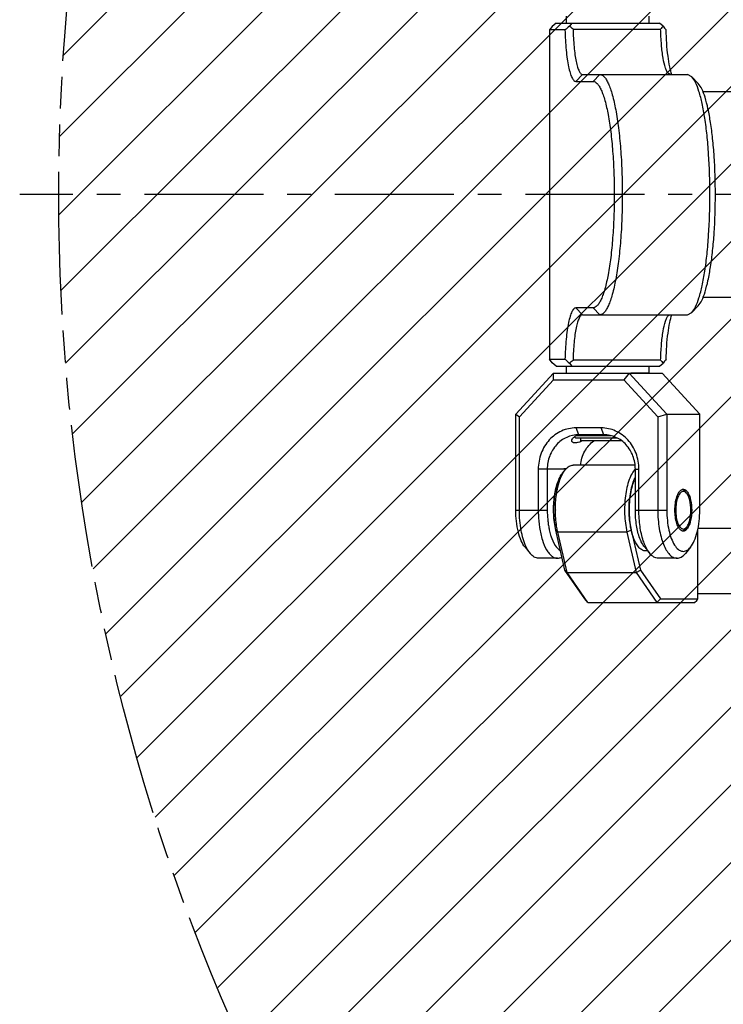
# Model space of a CAD drawing. Header units: millimetres. Extents: x 0 to 2550, y 0 to 1188.
# Tile 189 of 218: x 1303 to 1365, y 823 to 909. Entities that reach past the tile are written whole.
import ezdxf

# ---------------------------------------------------------------- set-up
doc = ezdxf.new("R2010")
doc.units = ezdxf.units.MM
doc.header["$LTSCALE"] = 46.255
doc.linetypes.add('CENTER', pattern=[0.6, 0.375, -0.075, 0.075, -0.075])
doc.linetypes.add('PHANTOM', pattern=[0.8, 0.45, -0.05, 0.1, -0.05, 0.1, -0.05])
doc.layers.get('0').update_dxf_attribs({"linetype": 'CONTINUOUS'})
for name, color, linetype in [('CSHCS-BR-M4-12_203_PBL244', 7, 'CONTINUOUS'), ('DEFAULT_1', 7, 'CENTER'), ('DEFAULT_3', 7, 'PHANTOM'), ('FWSRM-D10-V4-E2-T2_5_PBL274', 7, 'CONTINUOUS'), ('M2200202_PBL241', 7, 'CONTINUOUS'), ('M2200301_PBL310', 7, 'CONTINUOUS'), ('M2300101_PBL239', 7, 'CONTINUOUS'), ('M2300202_PBL250', 7, 'CONTINUOUS'), ('M2300301_PBL293', 7, 'CONTINUOUS'), ('M2300602_PBL275', 7, 'CONTINUOUS'), ('WFM_0608_06_2_PBL242', 7, 'CONTINUOUS'), ('WFM_0608_06_2_PBL243', 7, 'CONTINUOUS'), ('WFM_0608_06_2_PBL303', 7, 'CONTINUOUS'), ('WFM_0608_06_2_PBL304', 7, 'CONTINUOUS')]:
    doc.layers.add(name, color=color, linetype=linetype)

# ---------------------------------------------------------------- blocks, each defined once
blk = doc.blocks.new('DD')
at = {"color": 134, "linetype": 'Continuous'}
for p, q in [((728.11, 1486.13), (1031.06, 1789.08)), ((728.22, 1497.55), (1019.64, 1788.97)), ((728.42, 1475.13), (1042.06, 1788.76)), ((728.79, 1509.44), (1007.75, 1788.4)), ((729.11, 1464.5), (1052.69, 1788.08)), ((730.13, 1454.21), (1062.98, 1787.06)), ((731.47, 1444.24), (1072.95, 1785.72)), ((733.1, 1434.55), (1082.64, 1784.09)), ((735, 1425.13), (1092.06, 1782.19)), ((737.15, 1415.97), (1101.22, 1780.04)), ((739.54, 1407.04), (1110.14, 1777.65)), ((742.15, 1398.35), (1118.84, 1775.04)), ((744.98, 1389.87), (1127.32, 1772.21)), ((748.02, 1381.59), (1135.6, 1769.17)), ((751.26, 1373.51), (1143.68, 1765.93)), ((754.68, 1365.62), (1151.57, 1762.51)), ((758.29, 1357.92), (1159.27, 1758.89)), ((762.08, 1350.4), (1166.79, 1755.11)), ((766.05, 1343.05), (1174.14, 1751.14)), ((770.18, 1335.87), (1181.32, 1747.01)), ((774.48, 1328.85), (1188.34, 1742.71))]:
    blk.add_line(p, q, dxfattribs=at)
at = {"layer": 'CSHCS-BR-M4-12_203_PBL244', "color": 7}
for p in [(804.1, 1453.59), (810.1, 1453.19)]:
    blk.add_line(p, (804.1, 1453.19), dxfattribs=at)
at = {"layer": 'DEFAULT_1', "color": 1}
blk.add_line((924.45, 1489.09), (722.42, 1489.09), dxfattribs=at)
at = {"layer": 'DEFAULT_3', "color": 2}
blk.add_circle((1028.1, 1489.09), 300, dxfattribs=at)
at = {"layer": 'FWSRM-D10-V4-E2-T2_5_PBL274', "color": 7}
for p, q in [((808.58, 1453.94), (803.54, 1453.94)), ((803.24, 1453.79), (803.45, 1453.59)), ((809.45, 1453.59), (803.45, 1453.59))]:
    blk.add_line(p, q, dxfattribs=at)
at = {"layer": 'M2200202_PBL241', "color": 7}
for p, q in [((800.01, 1513.59), (799.61, 1513.09)), ((799.61, 1513.09), (799.61, 1465.09)), ((801.86, 1513.09), (799.61, 1513.09)), ((800.59, 1514.09), (800.01, 1513.59)), ((800.59, 1514.09), (815.62, 1514.09)), ((802.84, 1514.09), (802.5, 1513.64)), ((803.03, 1513.21), (815.8, 1513.21)), ((816.15, 1513.64), (815.62, 1514.09)), ((803.44, 1505.59), (805.96, 1505.59)), ((804.42, 1506.59), (819.71, 1506.59)), ((817.19, 1506.59), (816.93, 1506.73)), ((820.33, 1506.27), (819.71, 1506.59)), ((821.28, 1505.29), (820.33, 1506.27)), ((805.96, 1472.59), (803.44, 1472.59)), ((821.28, 1472.89), (820.33, 1471.91)), ((804.42, 1471.59), (819.71, 1471.59)), ((816.93, 1471.45), (817.19, 1471.59)), ((819.71, 1471.59), (820.33, 1471.91)), ((800.01, 1464.59), (799.61, 1465.09)), ((799.61, 1465.09), (801.86, 1465.09)), ((800.59, 1464.09), (800.01, 1464.59)), ((800.59, 1464.09), (815.62, 1464.09)), ((802.5, 1464.54), (802.84, 1464.09)), ((815.8, 1464.97), (803.03, 1464.97)), ((815.62, 1464.09), (816.15, 1464.54))]:
    blk.add_line(p, q, dxfattribs=at)
at = {"layer": 'M2200202_PBL241', "color": 2}
for p, q in [((804.42, 1506.59), (803.44, 1505.59)), ((806.94, 1506.59), (805.96, 1505.59)), ((804.42, 1471.59), (803.44, 1472.59)), ((806.94, 1471.59), (805.96, 1472.59))]:
    blk.add_line(p, q, dxfattribs=at)
at = {"layer": 'M2200202_PBL241', "color": 7}
for centre, radius, start, end in [((923.94, 1372.93), 185.87, 130.7958, 131.0552), ((786.34, 1493.28), 26, 50.0521, 51.5647), ((826.8, 1504.7), 13.91, 139.9726, 142.2678), ((903, 1583.66), 111.56, 218.8753, 219.24), ((923.94, 1605.25), 185.87, 228.9448, 229.2042), ((786.34, 1484.9), 26, 308.4353, 309.9479), ((826.8, 1473.48), 13.91, 217.7322, 220.0274), ((903, 1394.52), 111.56, 140.76, 141.1247)]:
    blk.add_arc(centre, radius, start, end, dxfattribs=at)
for points, knots in [([(801.86, 1513.09), (801.88, 1512.11), (801.96, 1510.7), (802.17, 1508.91), (802.36, 1507.8), (802.58, 1506.89), (802.8, 1506.27), (803, 1505.91), (803.16, 1505.7), (803.33, 1505.59), (803.44, 1505.59)], [0, 0, 0, 0, 0.373272, 0.53909, 0.684065, 0.803977, 0.895925, 0.931137, 0.959503, 1, 1, 1, 1]), ([(803.03, 1513.21), (803.05, 1512.34), (803.12, 1511.1), (803.3, 1509.52), (803.47, 1508.54), (803.66, 1507.73), (803.86, 1507.19), (804.03, 1506.88), (804.17, 1506.69), (804.33, 1506.59), (804.42, 1506.59)], [0, 0, 0, 0, 0.373271, 0.539089, 0.684064, 0.803976, 0.895924, 0.931136, 0.959503, 1, 1, 1, 1]), ([(816.93, 1506.73), (816.84, 1506.82), (816.68, 1507.08), (816.39, 1507.83), (816.11, 1509.14), (815.89, 1511.04), (815.82, 1512.45), (815.8, 1513.21)], [0, 0, 0, 0, 0.057223, 0.136935, 0.361646, 0.658338, 1, 1, 1, 1]), ([(817.44, 1506.55), (817.3, 1506.93), (817.08, 1507.83), (816.74, 1510.01), (816.63, 1511.81), (816.6, 1513.09)], [0, 0, 0, 0, 0.183067, 0.419527, 1, 1, 1, 1]), ([(805.96, 1505.59), (806.06, 1505.59), (806.29, 1505.52), (806.6, 1505.26), (806.89, 1504.85), (807.16, 1504.3), (807.43, 1503.6), (807.8, 1502.42), (808.19, 1500.62), (808.56, 1498.15), (808.83, 1495.33), (809, 1492.27), (809.06, 1489.09), (809, 1485.91), (808.83, 1482.85), (808.56, 1480.03), (808.19, 1477.56), (807.8, 1475.76), (807.43, 1474.58), (807.16, 1473.88), (806.89, 1473.33), (806.6, 1472.92), (806.29, 1472.66), (806.06, 1472.59), (805.96, 1472.59)], [0, 0, 0, 0, 0.009053, 0.020133, 0.034367, 0.052214, 0.073804, 0.099096, 0.160141, 0.233517, 0.316676, 0.406608, 0.5, 0.593392, 0.683324, 0.766483, 0.839859, 0.900904, 0.926196, 0.947786, 0.965633, 0.979867, 0.990947, 1, 1, 1, 1]), ([(806.94, 1506.59), (807.05, 1506.59), (807.3, 1506.52), (807.62, 1506.24), (807.92, 1505.81), (808.22, 1505.22), (808.5, 1504.48), (808.89, 1503.23), (809.3, 1501.32), (809.69, 1498.7), (809.99, 1495.71), (810.17, 1492.46), (810.23, 1489.09), (810.17, 1485.72), (809.99, 1482.47), (809.69, 1479.48), (809.3, 1476.86), (808.89, 1474.95), (808.5, 1473.7), (808.22, 1472.96), (807.92, 1472.37), (807.62, 1471.94), (807.3, 1471.66), (807.05, 1471.59), (806.94, 1471.59)], [0, 0, 0, 0, 0.009053, 0.020133, 0.034367, 0.052214, 0.073804, 0.099096, 0.160141, 0.233517, 0.316676, 0.406608, 0.5, 0.593392, 0.683324, 0.766483, 0.839859, 0.900904, 0.926196, 0.947786, 0.965633, 0.979867, 0.990947, 1, 1, 1, 1]), ([(820.33, 1471.91), (820.56, 1472.15), (820.97, 1472.85), (821.45, 1474.17), (821.89, 1475.92), (822.27, 1478.05), (822.58, 1480.51), (822.89, 1484.23), (823.04, 1489.09), (822.89, 1493.95), (822.58, 1497.67), (822.27, 1500.13), (821.89, 1502.26), (821.45, 1504.01), (820.97, 1505.33), (820.56, 1506.03), (820.33, 1506.27)], [0, 0, 0, 0, 0.028095, 0.068094, 0.119773, 0.182026, 0.253249, 0.331484, 0.5, 0.668516, 0.746751, 0.817974, 0.880227, 0.931906, 0.971905, 1, 1, 1, 1]), ([(821.28, 1472.89), (821.49, 1473.11), (821.88, 1473.78), (822.33, 1475.02), (822.74, 1476.67), (823.1, 1478.68), (823.4, 1481), (823.69, 1484.5), (823.83, 1489.09), (823.69, 1493.68), (823.4, 1497.18), (823.1, 1499.5), (822.74, 1501.51), (822.33, 1503.16), (821.88, 1504.4), (821.49, 1505.07), (821.28, 1505.29)], [0, 0, 0, 0, 0.028095, 0.068094, 0.119773, 0.182026, 0.253249, 0.331484, 0.5, 0.668516, 0.746751, 0.817974, 0.880227, 0.931906, 0.971905, 1, 1, 1, 1]), ([(803.44, 1472.59), (803.33, 1472.59), (803.16, 1472.48), (803, 1472.27), (802.8, 1471.91), (802.58, 1471.29), (802.36, 1470.38), (802.17, 1469.27), (801.96, 1467.48), (801.88, 1466.07), (801.86, 1465.09)], [0, 0, 0, 0, 0.040497, 0.068863, 0.104075, 0.196023, 0.315935, 0.46091, 0.626728, 1, 1, 1, 1]), ([(804.42, 1471.59), (804.33, 1471.59), (804.17, 1471.49), (804.03, 1471.3), (803.86, 1470.99), (803.66, 1470.45), (803.47, 1469.64), (803.3, 1468.66), (803.12, 1467.08), (803.05, 1465.84), (803.03, 1464.97)], [0, 0, 0, 0, 0.040497, 0.068864, 0.104076, 0.196024, 0.315936, 0.460911, 0.626729, 1, 1, 1, 1]), ([(815.8, 1464.97), (815.82, 1465.73), (815.89, 1467.14), (816.11, 1469.04), (816.39, 1470.35), (816.68, 1471.1), (816.84, 1471.36), (816.93, 1471.45)], [0, 0, 0, 0, 0.341662, 0.638354, 0.863065, 0.942777, 1, 1, 1, 1]), ([(816.6, 1465.09), (816.63, 1466.37), (816.74, 1468.17), (817.08, 1470.35), (817.3, 1471.25), (817.44, 1471.63)], [0, 0, 0, 0, 0.580473, 0.816933, 1, 1, 1, 1])]:
    blk.add_open_spline(points, degree=3, knots=knots, dxfattribs=at)
at = {"layer": 'M2200301_PBL310', "color": 7}
for p, q in [((919.88, 1504.09), (821.95, 1504.09)), ((919.88, 1474.09), (821.95, 1474.09))]:
    blk.add_line(p, q, dxfattribs=at)
at = {"layer": 'M2300101_PBL239', "color": 7}
for p, q in [((800.2, 1463.09), (794.7, 1457.09)), ((800.18, 1462.09), (800.2, 1463.09)), ((800.2, 1463.09), (816, 1463.09)), ((811.2, 1463.09), (810.42, 1462.09)), ((816.7, 1457.09), (811.2, 1463.09)), ((816, 1463.09), (821.5, 1457.09)), ((800.18, 1462.09), (795.22, 1456.68)), ((800.18, 1462.09), (810.42, 1462.09)), ((815.38, 1456.68), (810.42, 1462.09)), ((794.7, 1443.09), (794.7, 1457.09)), ((794.7, 1457.09), (795.22, 1456.68)), ((815.38, 1456.68), (816.7, 1457.09)), ((816.7, 1457.09), (816.7, 1443.09)), ((816.7, 1457.09), (821.5, 1457.09)), ((821.5, 1443.09), (821.5, 1457.09)), ((795.22, 1443.09), (795.22, 1456.68)), ((815.38, 1456.68), (815.38, 1443.09)), ((807.13, 1455.09), (803.47, 1455.09)), ((807.53, 1454.09), (803.87, 1454.09)), ((797.97, 1449.09), (797.97, 1443.09)), ((799.28, 1449.09), (799.28, 1443.09)), ((812.11, 1443.09), (812.11, 1449.09)), ((812.63, 1443.09), (812.63, 1449.09)), ((796.05, 1437.69), (796.8, 1436.79)), ((813.47, 1437.69), (814.21, 1436.79)), ((820.14, 1437.69), (819.4, 1436.79)), ((800.77, 1436.09), (798.02, 1436.09)), ((818.18, 1436.09), (815.43, 1436.09))]:
    blk.add_line(p, q, dxfattribs=at)
at = {"layer": 'M2300101_PBL239', "color": 2}
for p, q in [((803.87, 1454.09), (803.47, 1455.09)), ((807.53, 1454.09), (807.13, 1455.09)), ((801.68, 1449.09), (797.97, 1449.09)), ((812.11, 1449.09), (812.63, 1449.09)), ((794.7, 1443.09), (799.28, 1443.09)), ((812.11, 1443.09), (816.7, 1443.09))]:
    blk.add_line(p, q, dxfattribs=at)
at = {"layer": 'M2300101_PBL239', "color": 7}
for centre, radius, start, end in [((804.25, 1451.98), 2.11, 100.6817, 102.8933), ((814.13, 1443.09), 14.85, 180.0001, 180.2987), ((814, 1443.08), 14.72, 180.279, 185.073), ((812.9, 1442.99), 13.61, 185.0801, 187.5772), ((811.72, 1442.83), 12.42, 187.56, 190.7836), ((807.83, 1441.91), 8.42, 196.8449, 198.0806)]:
    blk.add_arc(centre, radius, start, end, dxfattribs=at)
for points, knots in [([(803.47, 1455.09), (802.75, 1455.09), (801.28, 1454.77), (799.45, 1453.41), (798.25, 1451.42), (797.97, 1449.87), (797.97, 1449.09)], [0, 0, 0, 0, 0.239879, 0.485783, 0.74001, 1, 1, 1, 1]), ([(803.87, 1454.09), (803.27, 1454.09), (802.04, 1453.82), (800.52, 1452.69), (799.52, 1451.03), (799.28, 1449.74), (799.28, 1449.09)], [0, 0, 0, 0, 0.239879, 0.485783, 0.74001, 1, 1, 1, 1]), ([(803.23, 1453.8), (803.27, 1453.83), (803.44, 1453.93), (803.63, 1454), (803.78, 1454.03)], [0, 0, 0, 0, 0.224673, 1, 1, 1, 1]), ([(803.86, 1454.05), (803.9, 1454.06), (804.05, 1454.08), (804.21, 1454.09), (804.32, 1454.09)], [0, 0, 0, 0, 0.236307, 1, 1, 1, 1]), ([(812.63, 1449.09), (812.63, 1449.87), (812.35, 1451.42), (811.15, 1453.41), (809.32, 1454.77), (807.85, 1455.09), (807.13, 1455.09)], [0, 0, 0, 0, 0.25999, 0.514217, 0.760121, 1, 1, 1, 1]), ([(812.11, 1449.09), (812.11, 1449.74), (811.88, 1451.03), (810.88, 1452.69), (809.36, 1453.82), (808.13, 1454.09), (807.53, 1454.09)], [0, 0, 0, 0, 0.25999, 0.514217, 0.760121, 1, 1, 1, 1]), ([(802.85, 1453.22), (802.85, 1453.27), (802.89, 1453.51), (803.08, 1453.69), (803.23, 1453.8)], [0, 0, 0, 0, 0.205773, 1, 1, 1, 1]), ([(803.29, 1452.89), (803.17, 1452.89), (803, 1452.92), (802.87, 1453.09), (802.85, 1453.18), (802.85, 1453.22)], [0, 0, 0, 0, 0.55846, 0.777563, 1, 1, 1, 1]), ([(804.43, 1453.19), (804.22, 1453.11), (803.85, 1452.98), (803.46, 1452.89), (803.29, 1452.89)], [0, 0, 0, 0, 0.574671, 1, 1, 1, 1]), ([(804.11, 1449.66), (804.19, 1450.36), (804.6, 1451.73), (805.54, 1452.81), (806.08, 1453.22)], [0, 0, 0, 0, 0.507769, 1, 1, 1, 1]), ([(817.88, 1443.09), (817.88, 1443.74), (817.98, 1444.66), (818.4, 1445.66), (818.7, 1446), (818.86, 1446.08)], [0, 0, 0, 0, 0.601846, 0.833243, 1, 1, 1, 1]), ([(819.1, 1446.14), (819.13, 1446.14), (819.24, 1446.13), (819.35, 1446.08), (819.43, 1446.03)], [0, 0, 0, 0, 0.237841, 1, 1, 1, 1]), ([(819.51, 1445.96), (819.53, 1445.95), (819.61, 1445.87), (819.68, 1445.78), (819.73, 1445.7)], [0, 0, 0, 0, 0.231131, 1, 1, 1, 1]), ([(819.73, 1445.7), (819.83, 1445.55), (820, 1445.19), (820.25, 1444.32), (820.32, 1443.59), (820.32, 1443.09)], [0, 0, 0, 0, 0.201186, 0.442567, 1, 1, 1, 1]), ([(796.05, 1437.69), (795.82, 1437.97), (795.42, 1438.69), (794.85, 1440.49), (794.7, 1442.02), (794.7, 1443.09)], [0, 0, 0, 0, 0.192445, 0.431857, 1, 1, 1, 1]), ([(796.21, 1437.74), (795.85, 1438.5), (795.37, 1440.28), (795.22, 1442.1), (795.22, 1443.09)], [0, 0, 0, 0, 0.458761, 1, 1, 1, 1]), ([(797.97, 1443.09), (797.97, 1442.88), (797.98, 1442.03), (798.06, 1441.19), (798.16, 1440.57)], [0, 0, 0, 0, 0.254229, 1, 1, 1, 1]), ([(812.77, 1438.97), (812.54, 1439.58), (812.22, 1440.95), (812.11, 1442.35), (812.11, 1443.09)], [0, 0, 0, 0, 0.469026, 1, 1, 1, 1]), ([(813.27, 1438.63), (813.05, 1439.31), (812.73, 1440.79), (812.63, 1442.3), (812.63, 1443.09)], [0, 0, 0, 0, 0.474241, 1, 1, 1, 1]), ([(815.38, 1443.09), (815.38, 1442.19), (815.48, 1440.88), (815.82, 1439.23), (816.16, 1438.18), (816.57, 1437.3), (817.05, 1436.64), (817.58, 1436.2), (817.99, 1436.09), (818.18, 1436.09)], [0, 0, 0, 0, 0.334284, 0.488187, 0.627069, 0.747528, 0.848021, 0.930022, 1, 1, 1, 1]), ([(816.7, 1443.09), (816.7, 1442.59), (816.75, 1441.61), (816.96, 1440.23), (817.3, 1439.02), (817.75, 1438.05), (818.29, 1437.37), (818.85, 1437.08), (819.28, 1437.09), (819.72, 1437.25), (819.99, 1437.5), (820.14, 1437.69)], [0, 0, 0, 0, 0.184858, 0.359937, 0.516402, 0.647613, 0.7509, 0.831387, 0.868691, 0.907737, 1, 1, 1, 1]), ([(818.86, 1440.1), (818.7, 1440.18), (818.4, 1440.52), (817.98, 1441.52), (817.88, 1442.44), (817.88, 1443.09)], [0, 0, 0, 0, 0.166757, 0.398154, 1, 1, 1, 1]), ([(820.32, 1443.09), (820.32, 1442.59), (820.25, 1441.86), (820, 1440.99), (819.83, 1440.63), (819.73, 1440.48)], [0, 0, 0, 0, 0.557433, 0.798814, 1, 1, 1, 1]), ([(820.14, 1437.69), (820.38, 1437.97), (820.77, 1438.69), (821.35, 1440.49), (821.5, 1442.02), (821.5, 1443.09)], [0, 0, 0, 0, 0.192445, 0.431857, 1, 1, 1, 1]), ([(798.16, 1440.57), (798.25, 1439.95), (798.49, 1438.83), (799, 1437.56), (799.51, 1436.8), (799.9, 1436.4), (800.32, 1436.15), (800.62, 1436.09), (800.77, 1436.09)], [0, 0, 0, 0, 0.338655, 0.62103, 0.737271, 0.836914, 0.922601, 1, 1, 1, 1]), ([(799.52, 1440.5), (799.54, 1440.41), (799.61, 1440.06), (799.69, 1439.72), (799.77, 1439.47)], [0, 0, 0, 0, 0.258955, 1, 1, 1, 1]), ([(819.43, 1440.15), (819.4, 1440.13), (819.3, 1440.07), (819.18, 1440.04), (819.1, 1440.04)], [0, 0, 0, 0, 0.269905, 1, 1, 1, 1]), ([(819.73, 1440.48), (819.71, 1440.45), (819.64, 1440.36), (819.57, 1440.27), (819.51, 1440.22)], [0, 0, 0, 0, 0.269756, 1, 1, 1, 1]), ([(799.82, 1439.29), (799.98, 1438.83), (800.3, 1438.05), (800.88, 1437.38), (801.19, 1437.22)], [0, 0, 0, 0, 0.580046, 1, 1, 1, 1]), ([(812.97, 1438.5), (812.95, 1438.54), (812.88, 1438.69), (812.82, 1438.85), (812.77, 1438.97)], [0, 0, 0, 0, 0.241907, 1, 1, 1, 1]), ([(813.47, 1437.69), (813.42, 1437.75), (813.23, 1438), (813.07, 1438.28), (812.97, 1438.5)], [0, 0, 0, 0, 0.22841, 1, 1, 1, 1]), ([(813.63, 1437.74), (813.59, 1437.81), (813.46, 1438.1), (813.35, 1438.4), (813.27, 1438.63)], [0, 0, 0, 0, 0.237873, 1, 1, 1, 1]), ([(796.8, 1436.79), (796.74, 1436.86), (796.52, 1437.15), (796.33, 1437.48), (796.21, 1437.74)], [0, 0, 0, 0, 0.228344, 1, 1, 1, 1]), ([(798.02, 1436.09), (797.8, 1436.09), (797.32, 1436.24), (796.96, 1436.59), (796.8, 1436.79)], [0, 0, 0, 0, 0.451066, 1, 1, 1, 1]), ([(814.21, 1436.79), (814.16, 1436.86), (813.93, 1437.15), (813.75, 1437.48), (813.63, 1437.74)], [0, 0, 0, 0, 0.228344, 1, 1, 1, 1]), ([(815.43, 1436.09), (815.21, 1436.09), (814.73, 1436.24), (814.38, 1436.59), (814.21, 1436.79)], [0, 0, 0, 0, 0.451066, 1, 1, 1, 1]), ([(818.18, 1436.09), (818.4, 1436.09), (818.88, 1436.24), (819.23, 1436.59), (819.4, 1436.79)], [0, 0, 0, 0, 0.451066, 1, 1, 1, 1]), ([(800.77, 1436.09), (800.82, 1436.09), (801.05, 1436.11), (801.27, 1436.19), (801.41, 1436.28)], [0, 0, 0, 0, 0.240892, 1, 1, 1, 1])]:
    blk.add_open_spline(points, degree=3, knots=knots, dxfattribs=at)
for points in [[(818.86, 1446.08), (818.89, 1446.1), (818.92, 1446.11), (818.95, 1446.12)], [(818.95, 1446.12), (819, 1446.13), (819.05, 1446.14), (819.1, 1446.14)], [(819.43, 1446.03), (819.45, 1446.01), (819.48, 1445.99), (819.51, 1445.96)], [(818.95, 1440.06), (818.92, 1440.07), (818.89, 1440.08), (818.86, 1440.1)], [(819.1, 1440.04), (819.05, 1440.04), (819, 1440.05), (818.95, 1440.06)], [(819.51, 1440.22), (819.48, 1440.19), (819.45, 1440.17), (819.43, 1440.15)]]:
    blk.add_open_spline(points, degree=3, dxfattribs=at)
at = {"layer": 'M2300202_PBL250', "color": 7}
for p, q in [((812.05, 1449.66), (803.06, 1449.66)), ((801.55, 1448.56), (801.92, 1449.01)), ((801.86, 1434.36), (800.52, 1440.16)), ((802.17, 1433.99), (800.81, 1439.91)), ((810.89, 1439.91), (812.25, 1433.99)), ((811.52, 1440.16), (812.86, 1434.36)), ((821.2, 1430.16), (821.2, 1440.22)), ((802.17, 1433.99), (801.86, 1434.36)), ((804.77, 1430.16), (801.86, 1434.36)), ((805.17, 1429.66), (802.17, 1433.99)), ((802.17, 1433.99), (812.25, 1433.99)), ((812.25, 1433.99), (812.86, 1434.36)), ((812.25, 1433.99), (815.25, 1429.66)), ((812.86, 1434.36), (815.77, 1430.16)), ((805.17, 1429.66), (804.77, 1430.16)), ((805.17, 1429.66), (815.25, 1429.66)), ((815.25, 1429.66), (815.77, 1430.16)), ((815.25, 1429.66), (820.74, 1429.66)), ((815.77, 1430.16), (821.2, 1430.16)), ((820.74, 1429.66), (821.07, 1429.91)), ((821.07, 1429.91), (821.2, 1430.16))]:
    blk.add_line(p, q, dxfattribs=at)
at = {"layer": 'M2300202_PBL250', "color": 2}
for p, q in [((800.52, 1440.16), (800.81, 1439.91)), ((810.89, 1439.91), (800.81, 1439.91)), ((811.52, 1440.16), (810.89, 1439.91))]:
    blk.add_line(p, q, dxfattribs=at)
at = {"layer": 'M2300202_PBL250', "color": 7}
for centre, radius, start, end in [((813.99, 1447.38), 2.57, 137.0269, 137.2924), ((818.07, 1444.93), 6.64, 157.7783, 158.9027), ((821.78, 1443.79), 10.53, 166.7818, 167.4265), ((825.77, 1443.17), 14.57, 174.1518, 180.042), ((824.9, 1443.25), 13.7, 173.786, 174.1216), ((816.64, 1443.16), 16.18, 179.9964, 180.2467), ((825.94, 1443.16), 14.74, 179.9837, 185.8032), ((824.89, 1443.07), 13.69, 185.8727, 186.2195), ((811.97, 1442.49), 11.46, 192.4355, 192.9974), ((821.79, 1442.53), 10.54, 192.553, 192.9979)]:
    blk.add_arc(centre, radius, start, end, dxfattribs=at)
for points, knots in [([(801.92, 1449.01), (802.08, 1449.2), (802.41, 1449.52), (802.86, 1449.66), (803.06, 1449.66)], [0, 0, 0, 0, 0.548932, 1, 1, 1, 1]), ([(800.52, 1440.16), (800.35, 1440.92), (800.15, 1442.51), (800.23, 1444.85), (800.6, 1446.67), (801.09, 1447.88), (801.39, 1448.36), (801.55, 1448.56)], [0, 0, 0, 0, 0.270493, 0.551784, 0.805034, 0.91107, 1, 1, 1, 1]), ([(800.75, 1446.17), (800.85, 1446.62), (801.07, 1447.44), (801.41, 1448.22), (801.61, 1448.56)], [0, 0, 0, 0, 0.541532, 1, 1, 1, 1]), ([(801.61, 1448.56), (801.63, 1448.6), (801.73, 1448.76), (801.84, 1448.9), (801.92, 1449.01)], [0, 0, 0, 0, 0.262981, 1, 1, 1, 1]), ([(812.11, 1449.12), (811.92, 1448.92), (811.58, 1448.41), (811.01, 1447.12), (810.59, 1445.11), (810.48, 1442.53), (810.69, 1440.76), (810.89, 1439.91)], [0, 0, 0, 0, 0.086346, 0.190575, 0.443099, 0.726611, 1, 1, 1, 1]), ([(811.87, 1447.33), (811.84, 1447.24), (811.7, 1446.87), (811.6, 1446.49), (811.53, 1446.2)], [0, 0, 0, 0, 0.236859, 1, 1, 1, 1]), ([(812.1, 1447.85), (812.09, 1447.82), (812.02, 1447.69), (811.96, 1447.55), (811.92, 1447.45)], [0, 0, 0, 0, 0.242476, 1, 1, 1, 1]), ([(800.46, 1443.16), (800.46, 1443.42), (800.48, 1444.43), (800.6, 1445.44), (800.75, 1446.17)], [0, 0, 0, 0, 0.257867, 1, 1, 1, 1]), ([(811.5, 1446.08), (811.48, 1445.98), (811.39, 1445.53), (811.32, 1445.08), (811.28, 1444.74)], [0, 0, 0, 0, 0.242085, 1, 1, 1, 1]), ([(800.78, 1440.02), (800.73, 1440.26), (800.54, 1441.27), (800.46, 1442.31), (800.46, 1443.09)], [0, 0, 0, 0, 0.238362, 1, 1, 1, 1]), ([(811.28, 1441.58), (811.3, 1441.47), (811.35, 1441.02), (811.43, 1440.57), (811.5, 1440.24)], [0, 0, 0, 0, 0.257437, 1, 1, 1, 1])]:
    blk.add_open_spline(points, degree=3, knots=knots, dxfattribs=at)
at = {"layer": 'M2300301_PBL293', "color": 7}
for p, q in [((895.1, 1440.39), (821.23, 1440.42)), ((892.1, 1430.86), (821.2, 1430.89))]:
    blk.add_line(p, q, dxfattribs=at)
at = {"layer": 'M2300602_PBL275', "color": 7}
for p, q in [((819.58, 1445.56), (819.35, 1445.83)), ((819.58, 1440.62), (819.35, 1440.35))]:
    blk.add_line(p, q, dxfattribs=at)
for points, knots in [([(819.1, 1445.84), (818.94, 1445.84), (818.69, 1445.68), (818.47, 1445.36), (818.23, 1444.87), (818.05, 1444.1), (817.97, 1443.09), (818.05, 1442.08), (818.23, 1441.31), (818.47, 1440.82), (818.69, 1440.5), (818.94, 1440.34), (819.1, 1440.34)], [0, 0, 0, 0, 0.074698, 0.125132, 0.185565, 0.332281, 0.5, 0.667719, 0.814435, 0.874868, 0.925302, 1, 1, 1, 1]), ([(819.35, 1445.83), (819.33, 1445.86), (819.25, 1445.96), (819.14, 1446.04), (819.06, 1446.08)], [0, 0, 0, 0, 0.276261, 1, 1, 1, 1]), ([(819.58, 1445.56), (819.56, 1445.59), (819.48, 1445.67), (819.39, 1445.75), (819.32, 1445.78)], [0, 0, 0, 0, 0.275292, 1, 1, 1, 1]), ([(819.58, 1440.62), (819.68, 1440.74), (819.87, 1441.07), (820.13, 1441.9), (820.25, 1443.09), (820.13, 1444.28), (819.87, 1445.11), (819.68, 1445.44), (819.58, 1445.56)], [0, 0, 0, 0, 0.096207, 0.215915, 0.5, 0.784085, 0.903793, 1, 1, 1, 1]), ([(819.06, 1440.1), (819.08, 1440.11), (819.2, 1440.17), (819.29, 1440.27), (819.35, 1440.35)], [0, 0, 0, 0, 0.226946, 1, 1, 1, 1]), ([(819.32, 1440.4), (819.34, 1440.41), (819.44, 1440.47), (819.52, 1440.55), (819.58, 1440.62)], [0, 0, 0, 0, 0.227609, 1, 1, 1, 1])]:
    blk.add_open_spline(points, degree=3, knots=knots, dxfattribs=at)
for points in [[(819.06, 1446.08), (819.02, 1446.1), (818.99, 1446.11), (818.95, 1446.12)], [(819.32, 1445.78), (819.25, 1445.82), (819.17, 1445.84), (819.1, 1445.84)], [(818.95, 1440.06), (818.99, 1440.07), (819.02, 1440.08), (819.06, 1440.1)], [(819.1, 1440.34), (819.17, 1440.34), (819.25, 1440.36), (819.32, 1440.4)]]:
    blk.add_open_spline(points, degree=3, dxfattribs=at)
at = {"layer": 'WFM_0608_06_2_PBL242', "color": 7}
for p, q in [((802.1, 1463.09), (802.1, 1464.09)), ((814.1, 1464.09), (814.1, 1463.09)), ((814.1, 1463.09), (811.45, 1463.09))]:
    blk.add_line(p, q, dxfattribs=at)
at = {"layer": 'WFM_0608_06_2_PBL243', "color": 7}
for p, q in [((802.1, 1514.09), (802.1, 1515.09)), ((814.1, 1515.09), (814.1, 1514.09))]:
    blk.add_line(p, q, dxfattribs=at)
at = {"layer": 'WFM_0608_06_2_PBL303', "color": 7}
blk.add_line((813.91, 1437.16), (813.6, 1437.16), dxfattribs=at)
for points, knots in [([(811.2, 1443.16), (811.2, 1443.61), (811.24, 1444.49), (811.41, 1445.75), (811.69, 1446.88), (811.96, 1447.57), (812.11, 1447.87)], [0, 0, 0, 0, 0.278001, 0.54422, 0.787838, 1, 1, 1, 1]), ([(813.6, 1437.16), (813.52, 1437.16), (813.36, 1437.18), (813.12, 1437.27), (812.89, 1437.42), (812.58, 1437.7), (812.22, 1438.2), (811.87, 1438.95), (811.58, 1439.86), (811.36, 1440.89), (811.23, 1442), (811.2, 1442.77), (811.2, 1443.16)], [0, 0, 0, 0, 0.034357, 0.070377, 0.109454, 0.152586, 0.252979, 0.373316, 0.512044, 0.66582, 0.83018, 1, 1, 1, 1])]:
    blk.add_open_spline(points, degree=3, knots=knots, dxfattribs=at)
at = {"layer": 'WFM_0608_06_2_PBL304', "color": 7}
blk.add_line((801.68, 1449.16), (802.09, 1449.16), dxfattribs=at)
for centre, radius, start, end in [((804.07, 1446.5), 3.25, 143.0651, 146.4987), ((803.86, 1446.66), 2.99, 142.3197, 143.0436), ((803.79, 1446.71), 2.9, 141.7482, 142.3188), ((803.7, 1446.79), 2.78, 140.3963, 141.7536), ((807.1, 1444.92), 6.68, 157.7739, 158.9022), ((811.3, 1443.68), 11.06, 167.4382, 168.8532), ((810.84, 1443.78), 10.59, 166.7748, 167.4361), ((814.74, 1443.17), 14.54, 174.1566, 180.0472), ((813.97, 1443.25), 13.77, 173.7805, 174.1297), ((814.94, 1443.16), 14.74, 179.9848, 185.8124), ((813.97, 1443.07), 13.77, 185.8799, 186.2093), ((810.89, 1442.55), 10.64, 192.5677, 193.0148), ((810.61, 1442.49), 10.36, 193.0138, 193.6584)]:
    blk.add_arc(centre, radius, start, end, dxfattribs=at)
for points, knots in [([(801.36, 1448.3), (801.32, 1448.24), (801.15, 1447.97), (801.01, 1447.68), (800.92, 1447.45)], [0, 0, 0, 0, 0.231426, 1, 1, 1, 1]), ([(800.87, 1447.33), (800.84, 1447.24), (800.71, 1446.87), (800.6, 1446.49), (800.53, 1446.2)], [0, 0, 0, 0, 0.236857, 1, 1, 1, 1]), ([(800.45, 1445.81), (800.43, 1445.73), (800.36, 1445.37), (800.31, 1445.01), (800.28, 1444.74)], [0, 0, 0, 0, 0.244197, 1, 1, 1, 1]), ([(800.28, 1441.59), (800.3, 1441.47), (800.35, 1441.02), (800.43, 1440.57), (800.5, 1440.24)], [0, 0, 0, 0, 0.25727, 1, 1, 1, 1])]:
    blk.add_open_spline(points, degree=3, knots=knots, dxfattribs=at)

msp = doc.modelspace()

# ---------------------------------------------------------------- block references
at = {"xscale": 0.6, "yscale": 0.6, "zscale": 0.6}
msp.add_blockref('DD', (870, 0), dxfattribs=at)

doc.saveas('drawing.dxf')
